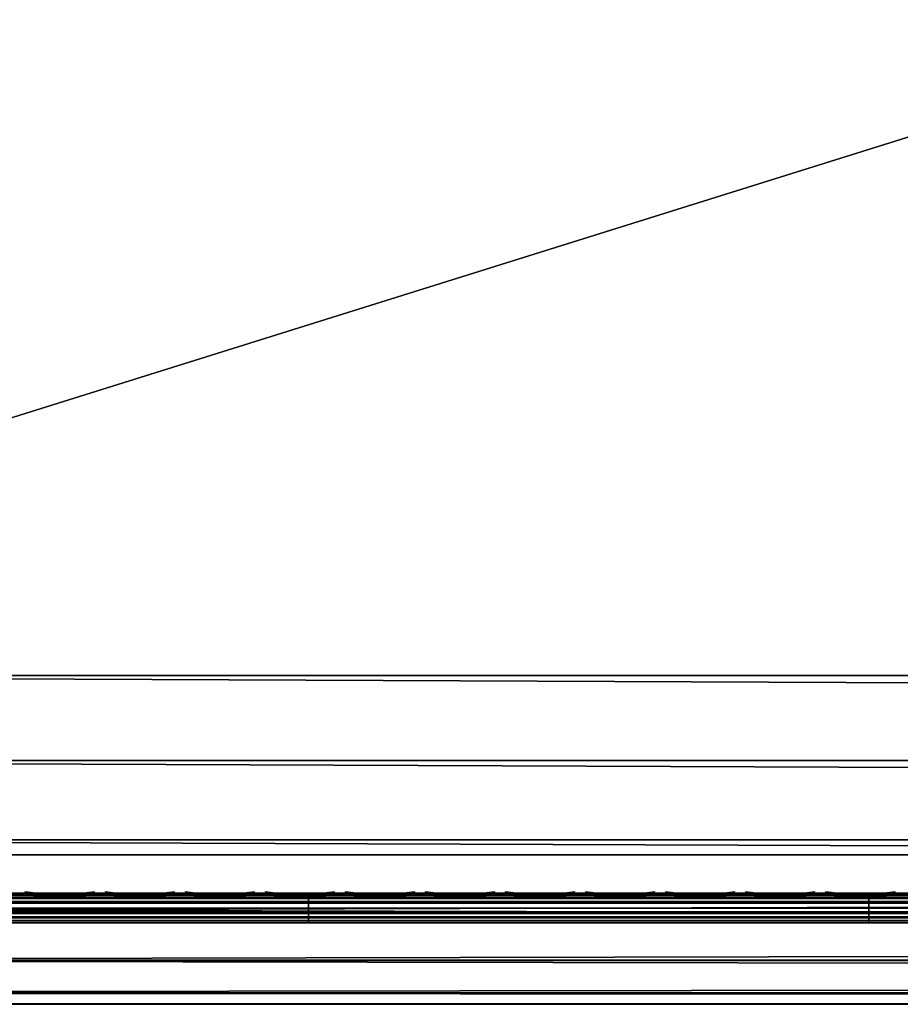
# Model space of a CAD drawing. Header units: inches. Extents: x 0 to 76, y -28.1 to 0.
# Tile 4 of 256: x 6.5 to 9.5, y -28 to -24.7. Entities that reach past the tile are written whole.
import ezdxf

# ---------------------------------------------------------------- set-up
doc = ezdxf.new("R2010")
doc.units = ezdxf.units.IN
doc.header["$LTSCALE"] = 0.03937
doc.header["$MEASUREMENT"] = 0
for name, color, linetype in [('A-FURN-3-ST', 151, 'Continuous'), ('A-FURN-3-ST-SEAM', 250, 'Continuous'), ('A-FURN-3-STITCH', 15, 'Continuous')]:
    doc.layers.add(name, color=color, linetype=linetype)

msp = doc.modelspace()

# ---------------------------------------------------------------- meshes
at = {"layer": 'A-FURN-3-ST'}
mesh = msp.add_polyface(dxfattribs=at)
corners = [(3.75, -5.4592, 18), (72.25, -5.4592, 18), (3.75, -5.1746, 17.9626), (72.25, -5.1746, 17.9626), (3.75, -4.9094, 17.8528), (72.25, -4.9094, 17.8528), (3.75, -4.6816, 17.6781), (72.25, -4.6816, 17.6781), (3.75, -4.5068, 17.4505), (72.25, -4.5068, 17.4505), (3.75, -4.3968, 17.1854), (72.25, -4.3968, 17.1854), (3.75, -4.3592, 16.9008), (72.25, -4.3504, 5.5004), (3.75, -4.3504, 5.5004), (3.75, -4.3883, 5.3089), (72.25, -4.3883, 5.3089), (3.75, -4.4967, 5.1466), (72.25, -4.4967, 5.1466), (3.75, -4.659, 5.0381), (72.25, -4.659, 5.0381), (3.75, -4.8504, 5), (3.75, -27.51, 5), (3.625, -4.8504, 5.0335), (3.625, -27.51, 5.0335), (3.5335, -4.8504, 5.125), (3.5335, -4.5038, 5.3567), (3.625, -4.3839, 5.5004), (3.625, -4.4193, 5.3217), (3.625, -4.5204, 5.1703), (3.625, -4.6718, 5.069), (3.5335, -4.4842, 16.9008), (3.625, -4.3926, 16.9008), (3.625, -4.4292, 17.1767), (3.5335, -5.2069, 17.8418), (3.625, -5.4592, 17.9665), (3.625, -5.1833, 17.9302), (3.5335, -4.77, 17.5897), (3.625, -4.7053, 17.6544), (3.625, -4.5358, 17.4337), (3.5335, -4.615, 17.3879), (3.5335, -4.5175, 17.153), (3.625, -4.9261, 17.8238), (3.625, -26.91, 17.9665), (3.75, -26.91, 18)]
mesh.append_faces([[corners[k] for k in face] for face in [(0, 1, 2), (2, 3, 4), (4, 5, 6), (6, 7, 8), (8, 9, 10), (10, 11, 12), (12, 13, 14), (14, 13, 15), (15, 16, 17), (17, 18, 19), (19, 20, 21), (21, 22, 23), (23, 24, 25), (26, 27, 28), (28, 27, 14), (28, 14, 15), (28, 15, 29), (29, 15, 17), (29, 17, 30), (30, 17, 19), (30, 19, 23), (23, 19, 21), (23, 25, 30), (27, 31, 32), (27, 32, 14), (14, 32, 12), (31, 33, 32), (32, 33, 10), (32, 10, 12), (34, 35, 36), (37, 38, 39, 40), (40, 39, 33, 41), (35, 0, 36), (36, 0, 2), (36, 2, 42), (42, 2, 4), (42, 4, 38), (38, 4, 6), (38, 6, 39), (39, 6, 8), (39, 8, 33), (33, 8, 10), (35, 43, 0), (44, 1, 0)]])
mesh = msp.add_polyface(dxfattribs=at)
corners = [(72.375, -4.8504, 5.0335), (72.375, -27.51, 5.0335), (72.25, -4.8504, 5), (72.25, -4.3504, 5.5004), (72.375, -4.3839, 5.5004), (72.25, -4.3883, 5.3089), (72.375, -4.4193, 5.3217), (72.25, -4.4967, 5.1466), (72.375, -4.5204, 5.1703), (72.25, -4.659, 5.0381), (72.375, -4.6718, 5.069), (72.4665, -4.7068, 5.1536), (72.4665, -4.4754, 5.5003), (72.4665, -4.5038, 5.3567), (72.4665, -4.5851, 5.2349), (72.25, -4.3592, 16.9008), (72.375, -4.3926, 16.9008), (72.25, -5.4592, 18), (72.375, -5.4592, 17.9665), (72.25, -5.1746, 17.9626), (72.375, -5.1833, 17.9302), (72.25, -4.9094, 17.8528), (72.375, -4.9261, 17.8238), (72.25, -4.6816, 17.6781), (72.375, -4.7053, 17.6544), (72.25, -4.5068, 17.4505), (72.375, -4.5358, 17.4337), (72.25, -4.3968, 17.1854), (72.375, -4.4292, 17.1767), (72.4665, -4.5175, 17.153), (72.4665, -5.4592, 17.875), (72.25, -26.91, 18), (72.375, -26.91, 17.9665), (3.75, -5.1746, 17.9626), (3.75, -4.9094, 17.8528), (3.75, -4.6816, 17.6781), (3.75, -4.5068, 17.4505), (3.75, -4.3968, 17.1854), (3.75, -4.3592, 16.9008), (3.75, -4.3883, 5.3089), (3.75, -4.4967, 5.1466), (3.75, -4.659, 5.0381), (3.75, -4.8504, 5), (72.25, -27.51, 5)]
mesh.append_faces([[corners[k] for k in face] for face in [(0, 1, 2), (3, 4, 5), (5, 4, 6), (5, 6, 7), (7, 6, 8), (7, 8, 9), (9, 8, 10), (9, 10, 2), (2, 10, 0), (0, 10, 11), (12, 6, 4), (8, 6, 13, 14), (3, 15, 4), (4, 15, 16), (4, 16, 12), (17, 18, 19), (19, 18, 20), (19, 20, 21), (21, 20, 22), (21, 22, 23), (23, 22, 24), (23, 24, 25), (25, 24, 26), (25, 26, 27), (27, 26, 28), (27, 28, 15), (15, 28, 16), (16, 28, 29), (18, 30, 20), (17, 31, 18), (18, 32, 30), (33, 17, 19), (34, 19, 21), (35, 21, 23), (36, 23, 25), (37, 25, 27), (38, 27, 15), (15, 3, 38), (39, 3, 5), (40, 5, 7), (41, 7, 9), (42, 9, 2), (2, 43, 42)]])
mesh = msp.add_polyface(dxfattribs=at)
corners = [(3.75, -4.8504, 5), (72.25, -27.51, 5), (3.75, -27.51, 5), (3.625, -4.8504, 5.0335), (3.625, -27.51, 5.0335), (3.75, -28.01, 5.5), (3.625, -27.9765, 5.5), (3.75, -27.9719, 5.3087), (3.625, -27.941, 5.3215), (3.75, -27.8636, 5.1464), (3.625, -27.8399, 5.1701), (3.75, -27.7013, 5.0381), (3.625, -27.6885, 5.069), (3.5335, -27.6535, 5.1535), (3.5335, -27.885, 5.5), (3.75, -28.01, 16.9), (3.625, -27.9765, 16.9), (3.75, -26.91, 18), (3.625, -26.91, 17.9665), (3.75, -27.1947, 17.9625), (3.625, -27.186, 17.9302), (3.75, -27.46, 17.8526), (3.625, -27.4433, 17.8236), (3.75, -27.6878, 17.6778), (3.625, -27.6641, 17.6541), (3.75, -27.8626, 17.45), (3.625, -27.8336, 17.4333), (3.75, -27.9725, 17.1847), (3.625, -27.9402, 17.176), (3.5335, -27.8518, 17.1523), (3.5335, -26.91, 17.875), (3.5335, -27.5994, 17.5894), (3.5335, -27.7544, 17.3875), (3.625, -5.4592, 17.9665), (3.75, -5.4592, 18), (72.25, -28.01, 16.9), (72.25, -27.9725, 17.1847), (72.25, -27.8626, 17.45), (72.25, -27.6878, 17.6778), (72.25, -27.46, 17.8526), (72.25, -27.1947, 17.9625), (72.25, -27.7013, 5.0381), (72.25, -27.8636, 5.1464), (72.25, -27.9719, 5.3087)]
mesh.append_faces([[corners[k] for k in face] for face in [(0, 1, 2), (3, 2, 4), (5, 6, 7), (7, 6, 8), (7, 8, 9), (9, 8, 10), (9, 10, 11), (11, 10, 12), (11, 12, 2), (2, 12, 4), (4, 12, 13), (14, 8, 6), (5, 15, 6), (6, 15, 16), (6, 16, 14), (17, 18, 19), (19, 18, 20), (19, 20, 21), (21, 20, 22), (21, 22, 23), (23, 22, 24), (23, 24, 25), (25, 24, 26), (25, 26, 27), (27, 26, 28), (27, 28, 15), (15, 28, 16), (16, 28, 29), (18, 30, 20), (24, 31, 32, 26), (26, 32, 29, 28), (33, 30, 18), (34, 18, 17), (15, 35, 27), (27, 36, 25), (25, 37, 23), (23, 38, 21), (21, 39, 19), (19, 40, 17), (5, 35, 15), (2, 1, 11), (11, 41, 9), (9, 42, 7), (7, 43, 5)]])
mesh = msp.add_polyface(dxfattribs=at)
corners = [(72.375, -4.8504, 5.0335), (72.4665, -27.51, 5.125), (72.375, -27.51, 5.0335), (72.25, -4.8504, 5), (72.25, -27.51, 5), (72.4665, -27.8565, 5.3565), (72.375, -27.9765, 5.5), (72.375, -27.941, 5.3215), (72.25, -28.01, 5.5), (72.25, -27.9719, 5.3087), (72.375, -27.8399, 5.1701), (72.25, -27.8636, 5.1464), (72.375, -27.6885, 5.069), (72.25, -27.7013, 5.0381), (72.4665, -27.6535, 5.1535), (72.4665, -27.7752, 5.2348), (72.4665, -27.885, 16.9), (72.375, -27.9765, 16.9), (72.25, -28.01, 16.9), (72.375, -27.9402, 17.176), (72.25, -27.9725, 17.1847), (72.4665, -27.1624, 17.8418), (72.375, -26.91, 17.9665), (72.375, -27.186, 17.9302), (72.25, -26.91, 18), (72.25, -27.1947, 17.9625), (72.375, -27.4433, 17.8236), (72.25, -27.46, 17.8526), (72.375, -27.6641, 17.6541), (72.25, -27.6878, 17.6778), (72.375, -27.8336, 17.4333), (72.25, -27.8626, 17.45), (72.375, -5.4592, 17.9665), (3.75, -27.9725, 17.1847), (3.75, -27.8626, 17.45), (3.75, -27.6878, 17.6778), (3.75, -27.46, 17.8526), (3.75, -27.1947, 17.9625), (3.75, -26.91, 18), (3.75, -28.01, 5.5), (3.75, -27.7013, 5.0381), (3.75, -27.8636, 5.1464), (3.75, -27.9719, 5.3087), (72.25, -5.4592, 18)]
mesh.append_faces([[corners[k] for k in face] for face in [(0, 1, 2), (3, 2, 4), (5, 6, 7), (7, 6, 8), (7, 8, 9), (7, 9, 10), (10, 9, 11), (10, 11, 12), (12, 11, 13), (12, 13, 2), (2, 13, 4), (2, 1, 12), (12, 14, 15, 10), (6, 16, 17), (6, 17, 8), (8, 17, 18), (16, 19, 17), (17, 19, 20), (17, 20, 18), (21, 22, 23), (22, 24, 23), (23, 24, 25), (23, 25, 26), (26, 25, 27), (26, 27, 28), (28, 27, 29), (28, 29, 30), (30, 29, 31), (30, 31, 19), (19, 31, 20), (32, 24, 22), (33, 18, 20), (34, 20, 31), (35, 31, 29), (36, 29, 27), (37, 27, 25), (38, 25, 24), (8, 18, 39), (40, 4, 13), (41, 13, 11), (42, 11, 9), (39, 9, 8), (24, 43, 38)]])
at = {"layer": 'A-FURN-3-ST-SEAM'}
mesh = msp.add_polyface(dxfattribs=at)
corners = [(7.5, -27.6385, 17.6706), (9.375, -27.6444, 17.6539), (7.5, -27.6444, 17.6539), (5.625, -27.6385, 17.6706), (5.625, -27.6444, 17.6539), (3.75, -27.6385, 17.6706), (5.625, -27.671, 17.631), (5.625, -27.6558, 17.6402), (7.5, -27.6558, 17.6402), (7.5, -27.671, 17.631), (9.375, -27.6558, 17.6402), (9.375, -27.671, 17.631), (9.375, -27.6884, 17.6276), (7.5, -27.6884, 17.6276), (5.625, -27.6884, 17.6276), (5.625, -27.7207, 17.6406), (5.625, -27.7057, 17.6311), (7.5, -27.7057, 17.6311), (7.5, -27.7207, 17.6406), (9.375, -27.7057, 17.6311), (9.375, -27.7207, 17.6406), (9.375, -27.7376, 17.6713), (7.5, -27.7376, 17.6713), (5.625, -27.7376, 17.6713), (5.625, -27.7295, 17.7053), (5.625, -27.7367, 17.689), (7.5, -27.7367, 17.689), (7.5, -27.7295, 17.7053), (9.375, -27.7367, 17.689), (9.375, -27.7295, 17.7053), (3.75, -27.642, 17.6969), (5.625, -27.642, 17.6969), (7.5, -27.642, 17.6969), (9.375, -27.6385, 17.6706), (3.75, -27.7057, 17.6311), (3.75, -27.6884, 17.6276), (3.75, -27.6558, 17.6402), (3.75, -27.6444, 17.6539), (7.5, -27.6517, 17.7118), (5.625, -27.6517, 17.7118), (3.75, -27.6517, 17.7118), (7.5, -27.6661, 17.7221), (5.625, -27.6661, 17.7221), (3.75, -27.6661, 17.7221), (7.5, -27.701, 17.7257), (5.625, -27.701, 17.7257), (3.75, -27.701, 17.7257), (7.5, -27.7171, 17.7182), (5.625, -27.7171, 17.7182), (3.75, -27.7171, 17.7182), (3.75, -27.7295, 17.7053)]
mesh.append_faces([[corners[k] for k in face] for face in [(0, 1, 2), (0, 2, 3), (3, 2, 4), (3, 4, 5), (3, 30, 31), (3, 31, 0), (0, 31, 32), (0, 32, 33), (14, 16, 34, 35), (4, 7, 36, 37), (39, 31, 30, 40), (42, 39, 40, 43), (45, 42, 43, 46), (48, 45, 46, 49), (24, 48, 49, 50)]])
mesh.append_faces([[corners[k] for k in face] for face in [(9, 13, 14, 6), (18, 22, 23, 15), (22, 26, 25, 23), (13, 17, 16, 14), (2, 8, 7, 4), (38, 32, 31, 39), (41, 38, 39, 42), (44, 41, 42, 45), (47, 44, 45, 48), (27, 47, 48, 24)]], dxfattribs={"vtx0": -1})
mesh.append_faces([[corners[k] for k in face] for face in [(9, 8, 10, 11), (11, 12, 13, 9), (18, 17, 19, 20), (20, 21, 22, 18), (27, 26, 28, 29), (21, 28, 26, 22)]], dxfattribs={"vtx0": -1, "vtx2": -1})
mesh.append_faces([[corners[k] for k in face] for face in [(6, 7, 8, 9), (15, 16, 17, 18), (24, 25, 26, 27)]], dxfattribs={"vtx2": -1})
mesh = msp.add_polyface(dxfattribs=at)
corners = [(11.25, -27.6385, 17.6706), (13.125, -27.6444, 17.6539), (11.25, -27.6444, 17.6539), (9.375, -27.6385, 17.6706), (9.375, -27.6444, 17.6539), (7.5, -27.6385, 17.6706), (9.375, -27.671, 17.631), (9.375, -27.6558, 17.6402), (11.25, -27.6558, 17.6402), (11.25, -27.671, 17.631), (13.125, -27.6558, 17.6402), (13.125, -27.671, 17.631), (13.125, -27.6884, 17.6276), (11.25, -27.6884, 17.6276), (9.375, -27.6884, 17.6276), (9.375, -27.7207, 17.6406), (9.375, -27.7057, 17.6311), (11.25, -27.7057, 17.6311), (11.25, -27.7207, 17.6406), (13.125, -27.7057, 17.6311), (13.125, -27.7207, 17.6406), (13.125, -27.7376, 17.6713), (11.25, -27.7376, 17.6713), (9.375, -27.7376, 17.6713), (9.375, -27.7295, 17.7053), (9.375, -27.7367, 17.689), (11.25, -27.7367, 17.689), (11.25, -27.7295, 17.7053), (13.125, -27.7367, 17.689), (13.125, -27.7295, 17.7053), (7.5, -27.642, 17.6969), (9.375, -27.642, 17.6969), (11.25, -27.642, 17.6969), (13.125, -27.6385, 17.6706), (7.5, -27.7057, 17.6311), (7.5, -27.6884, 17.6276), (7.5, -27.6558, 17.6402), (7.5, -27.6444, 17.6539), (11.25, -27.6517, 17.7118), (9.375, -27.6517, 17.7118), (7.5, -27.6517, 17.7118), (11.25, -27.6661, 17.7221), (9.375, -27.6661, 17.7221), (7.5, -27.6661, 17.7221), (11.25, -27.701, 17.7257), (9.375, -27.701, 17.7257), (7.5, -27.701, 17.7257), (11.25, -27.7171, 17.7182), (9.375, -27.7171, 17.7182), (7.5, -27.7171, 17.7182), (7.5, -27.7295, 17.7053)]
mesh.append_faces([[corners[k] for k in face] for face in [(0, 1, 2), (0, 2, 3), (3, 2, 4), (3, 4, 5), (3, 30, 31), (3, 31, 0), (0, 31, 32), (0, 32, 33)]])
mesh.append_faces([[corners[k] for k in face] for face in [(6, 7, 8, 9), (9, 8, 10, 11), (11, 12, 13, 9), (9, 13, 14, 6), (15, 16, 17, 18), (18, 17, 19, 20), (20, 21, 22, 18), (18, 22, 23, 15), (24, 25, 26, 27), (27, 26, 28, 29), (21, 28, 26, 22), (22, 26, 25, 23), (13, 17, 16, 14), (14, 16, 34, 35), (2, 8, 7, 4), (4, 7, 36, 37), (38, 32, 31, 39), (39, 31, 30, 40), (41, 38, 39, 42), (42, 39, 40, 43), (44, 41, 42, 45), (45, 42, 43, 46), (47, 44, 45, 48), (48, 45, 46, 49), (27, 47, 48, 24), (24, 48, 49, 50)]], dxfattribs={"vtx0": -1, "vtx2": -1})
at = {"layer": 'A-FURN-3-STITCH'}
mesh = msp.add_polymesh((7, 4), dxfattribs=at)
for k, corner in enumerate([(6.7839, -27.6428, 17.7154), (6.7839, -27.6406, 17.7168), (6.7839, -27.6363, 17.7197), (6.784, -27.6341, 17.7212), (6.7456, -27.647, 17.722), (6.7457, -27.6474, 17.7272), (6.7457, -27.6431, 17.7302), (6.7457, -27.6384, 17.7279), (6.7068, -27.6496, 17.7262), (6.7069, -27.65, 17.7314), (6.7069, -27.6457, 17.7343), (6.7069, -27.641, 17.7321), (6.6678, -27.6505, 17.7279), (6.6678, -27.6508, 17.733), (6.6678, -27.6465, 17.736), (6.6678, -27.6418, 17.7337), (6.6287, -27.6496, 17.727), (6.6287, -27.65, 17.7321), (6.6288, -27.6457, 17.7351), (6.6287, -27.641, 17.7328), (6.5898, -27.647, 17.7235), (6.5899, -27.6474, 17.7287), (6.5899, -27.6431, 17.7316), (6.5899, -27.6384, 17.7294), (6.5514, -27.6428, 17.7176), (6.5514, -27.6406, 17.7191), (6.5514, -27.6363, 17.722), (6.5515, -27.6341, 17.7234)]):
    mesh.set_mesh_vertex(divmod(k, 4), corner)
mesh = msp.add_polymesh((7, 4), dxfattribs=at)
for k, corner in enumerate([(7.0518, -27.6428, 17.7154), (7.0518, -27.6406, 17.7168), (7.0518, -27.6363, 17.7197), (7.0518, -27.6341, 17.7212), (7.0135, -27.647, 17.722), (7.0135, -27.6474, 17.7272), (7.0135, -27.6431, 17.7302), (7.0135, -27.6384, 17.7279), (6.9747, -27.6496, 17.7262), (6.9747, -27.65, 17.7314), (6.9747, -27.6457, 17.7343), (6.9747, -27.641, 17.7321), (6.9356, -27.6505, 17.7279), (6.9357, -27.6508, 17.733), (6.9357, -27.6465, 17.736), (6.9357, -27.6418, 17.7337), (6.8965, -27.6496, 17.727), (6.8966, -27.65, 17.7321), (6.8966, -27.6457, 17.7351), (6.8966, -27.641, 17.7328), (6.8577, -27.647, 17.7235), (6.8577, -27.6474, 17.7287), (6.8577, -27.6431, 17.7316), (6.8577, -27.6384, 17.7294), (6.8193, -27.6428, 17.7176), (6.8193, -27.6406, 17.7191), (6.8193, -27.6363, 17.722), (6.8193, -27.6341, 17.7234)]):
    mesh.set_mesh_vertex(divmod(k, 4), corner)
mesh = msp.add_polymesh((7, 4), dxfattribs=at)
for k, corner in enumerate([(7.3196, -27.6428, 17.7154), (7.3196, -27.6406, 17.7168), (7.3197, -27.6363, 17.7197), (7.3197, -27.6341, 17.7212), (7.2813, -27.647, 17.722), (7.2814, -27.6474, 17.7272), (7.2814, -27.6431, 17.7302), (7.2814, -27.6384, 17.7279), (7.2425, -27.6496, 17.7262), (7.2426, -27.65, 17.7314), (7.2426, -27.6457, 17.7343), (7.2426, -27.641, 17.7321), (7.2035, -27.6505, 17.7279), (7.2035, -27.6508, 17.733), (7.2035, -27.6465, 17.736), (7.2035, -27.6418, 17.7337), (7.1644, -27.6496, 17.727), (7.1644, -27.65, 17.7321), (7.1645, -27.6457, 17.7351), (7.1644, -27.641, 17.7328), (7.1255, -27.647, 17.7235), (7.1256, -27.6474, 17.7287), (7.1256, -27.6431, 17.7316), (7.1256, -27.6384, 17.7294), (7.0871, -27.6428, 17.7176), (7.0871, -27.6406, 17.7191), (7.0872, -27.6363, 17.722), (7.0872, -27.6341, 17.7234)]):
    mesh.set_mesh_vertex(divmod(k, 4), corner)
mesh = msp.add_polymesh((7, 4), dxfattribs=at)
for k, corner in enumerate([(7.5875, -27.6428, 17.7154), (7.5875, -27.6406, 17.7168), (7.5875, -27.6363, 17.7197), (7.5875, -27.6341, 17.7212), (7.5492, -27.647, 17.722), (7.5492, -27.6474, 17.7272), (7.5493, -27.6431, 17.7302), (7.5492, -27.6384, 17.7279), (7.5104, -27.6496, 17.7262), (7.5104, -27.65, 17.7314), (7.5105, -27.6457, 17.7343), (7.5104, -27.641, 17.7321), (7.4713, -27.6505, 17.7279), (7.4714, -27.6508, 17.733), (7.4714, -27.6465, 17.736), (7.4714, -27.6418, 17.7337), (7.4322, -27.6496, 17.727), (7.4323, -27.65, 17.7321), (7.4323, -27.6457, 17.7351), (7.4323, -27.641, 17.7328), (7.3934, -27.647, 17.7235), (7.3934, -27.6474, 17.7287), (7.3935, -27.6431, 17.7316), (7.3934, -27.6384, 17.7294), (7.355, -27.6428, 17.7176), (7.355, -27.6406, 17.7191), (7.355, -27.6363, 17.722), (7.355, -27.6341, 17.7234)]):
    mesh.set_mesh_vertex(divmod(k, 4), corner)
mesh = msp.add_polymesh((7, 4), dxfattribs=at)
for k, corner in enumerate([(7.8553, -27.6428, 17.7154), (7.8553, -27.6406, 17.7168), (7.8554, -27.6363, 17.7197), (7.8554, -27.6341, 17.7212), (7.817, -27.647, 17.722), (7.8171, -27.6474, 17.7272), (7.8171, -27.6431, 17.7302), (7.8171, -27.6384, 17.7279), (7.7782, -27.6496, 17.7262), (7.7783, -27.65, 17.7314), (7.7783, -27.6457, 17.7343), (7.7783, -27.641, 17.7321), (7.7392, -27.6505, 17.7279), (7.7392, -27.6508, 17.733), (7.7393, -27.6465, 17.736), (7.7392, -27.6418, 17.7337), (7.7001, -27.6496, 17.727), (7.7002, -27.65, 17.7321), (7.7002, -27.6457, 17.7351), (7.7002, -27.641, 17.7328), (7.6612, -27.647, 17.7235), (7.6613, -27.6474, 17.7287), (7.6613, -27.6431, 17.7316), (7.6613, -27.6384, 17.7294), (7.6228, -27.6428, 17.7176), (7.6228, -27.6406, 17.7191), (7.6229, -27.6363, 17.722), (7.6229, -27.6341, 17.7234)]):
    mesh.set_mesh_vertex(divmod(k, 4), corner)
mesh = msp.add_polymesh((7, 4), dxfattribs=at)
for k, corner in enumerate([(8.1232, -27.6428, 17.7154), (8.1232, -27.6406, 17.7168), (8.1232, -27.6363, 17.7197), (8.1232, -27.6341, 17.7212), (8.0849, -27.647, 17.722), (8.0849, -27.6474, 17.7272), (8.085, -27.6431, 17.7302), (8.0849, -27.6384, 17.7279), (8.0461, -27.6496, 17.7262), (8.0462, -27.65, 17.7314), (8.0462, -27.6457, 17.7343), (8.0462, -27.641, 17.7321), (8.007, -27.6505, 17.7279), (8.0071, -27.6508, 17.733), (8.0071, -27.6465, 17.736), (8.0071, -27.6418, 17.7337), (7.968, -27.6496, 17.727), (7.968, -27.65, 17.7321), (7.968, -27.6457, 17.7351), (7.968, -27.641, 17.7328), (7.9291, -27.647, 17.7235), (7.9291, -27.6474, 17.7287), (7.9292, -27.6431, 17.7316), (7.9292, -27.6384, 17.7294), (7.8907, -27.6428, 17.7176), (7.8907, -27.6406, 17.7191), (7.8907, -27.6363, 17.722), (7.8907, -27.6341, 17.7234)]):
    mesh.set_mesh_vertex(divmod(k, 4), corner)
mesh = msp.add_polymesh((7, 4), dxfattribs=at)
for k, corner in enumerate([(8.391, -27.6428, 17.7154), (8.3911, -27.6406, 17.7168), (8.3911, -27.6363, 17.7197), (8.3911, -27.6341, 17.7212), (8.3528, -27.647, 17.722), (8.3528, -27.6474, 17.7272), (8.3528, -27.6431, 17.7302), (8.3528, -27.6384, 17.7279), (8.314, -27.6496, 17.7262), (8.314, -27.65, 17.7314), (8.314, -27.6457, 17.7343), (8.314, -27.641, 17.7321), (8.2749, -27.6505, 17.7279), (8.2749, -27.6508, 17.733), (8.275, -27.6465, 17.736), (8.275, -27.6418, 17.7337), (8.2358, -27.6496, 17.727), (8.2359, -27.65, 17.7321), (8.2359, -27.6457, 17.7351), (8.2359, -27.641, 17.7328), (8.197, -27.647, 17.7235), (8.197, -27.6474, 17.7287), (8.197, -27.6431, 17.7316), (8.197, -27.6384, 17.7294), (8.1585, -27.6428, 17.7176), (8.1586, -27.6406, 17.7191), (8.1586, -27.6363, 17.722), (8.1586, -27.6341, 17.7234)]):
    mesh.set_mesh_vertex(divmod(k, 4), corner)
mesh = msp.add_polymesh((7, 4), dxfattribs=at)
for k, corner in enumerate([(8.6589, -27.6428, 17.7154), (8.6589, -27.6406, 17.7168), (8.6589, -27.6363, 17.7197), (8.659, -27.6341, 17.7212), (8.6206, -27.647, 17.722), (8.6207, -27.6474, 17.7272), (8.6207, -27.6431, 17.7302), (8.6207, -27.6384, 17.7279), (8.5818, -27.6496, 17.7262), (8.5819, -27.65, 17.7314), (8.5819, -27.6457, 17.7343), (8.5819, -27.641, 17.7321), (8.5428, -27.6505, 17.7279), (8.5428, -27.6508, 17.733), (8.5428, -27.6465, 17.736), (8.5428, -27.6418, 17.7337), (8.5037, -27.6496, 17.727), (8.5037, -27.65, 17.7321), (8.5038, -27.6457, 17.7351), (8.5037, -27.641, 17.7328), (8.4648, -27.647, 17.7235), (8.4649, -27.6474, 17.7287), (8.4649, -27.6431, 17.7316), (8.4649, -27.6384, 17.7294), (8.4264, -27.6428, 17.7176), (8.4264, -27.6406, 17.7191), (8.4264, -27.6363, 17.722), (8.4265, -27.6341, 17.7234)]):
    mesh.set_mesh_vertex(divmod(k, 4), corner)
mesh = msp.add_polymesh((7, 4), dxfattribs=at)
for k, corner in enumerate([(8.9268, -27.6428, 17.7154), (8.9268, -27.6406, 17.7168), (8.9268, -27.6363, 17.7197), (8.9268, -27.6341, 17.7212), (8.8885, -27.647, 17.722), (8.8885, -27.6474, 17.7272), (8.8885, -27.6431, 17.7302), (8.8885, -27.6384, 17.7279), (8.8497, -27.6496, 17.7262), (8.8497, -27.65, 17.7314), (8.8497, -27.6457, 17.7343), (8.8497, -27.641, 17.7321), (8.8106, -27.6505, 17.7279), (8.8107, -27.6508, 17.733), (8.8107, -27.6465, 17.736), (8.8107, -27.6418, 17.7337), (8.7715, -27.6496, 17.727), (8.7716, -27.65, 17.7321), (8.7716, -27.6457, 17.7351), (8.7716, -27.641, 17.7328), (8.7327, -27.647, 17.7235), (8.7327, -27.6474, 17.7287), (8.7327, -27.6431, 17.7316), (8.7327, -27.6384, 17.7294), (8.6943, -27.6428, 17.7176), (8.6943, -27.6406, 17.7191), (8.6943, -27.6363, 17.722), (8.6943, -27.6341, 17.7234)]):
    mesh.set_mesh_vertex(divmod(k, 4), corner)
mesh = msp.add_polymesh((7, 4), dxfattribs=at)
for k, corner in enumerate([(9.1946, -27.6428, 17.7154), (9.1946, -27.6406, 17.7168), (9.1947, -27.6363, 17.7197), (9.1947, -27.6341, 17.7212), (9.1563, -27.647, 17.722), (9.1564, -27.6474, 17.7272), (9.1564, -27.6431, 17.7302), (9.1564, -27.6384, 17.7279), (9.1175, -27.6496, 17.7262), (9.1176, -27.65, 17.7314), (9.1176, -27.6457, 17.7343), (9.1176, -27.641, 17.7321), (9.0785, -27.6505, 17.7279), (9.0785, -27.6508, 17.733), (9.0785, -27.6465, 17.736), (9.0785, -27.6418, 17.7337), (9.0394, -27.6496, 17.727), (9.0394, -27.65, 17.7321), (9.0395, -27.6457, 17.7351), (9.0394, -27.641, 17.7328), (9.0005, -27.647, 17.7235), (9.0006, -27.6474, 17.7287), (9.0006, -27.6431, 17.7316), (9.0006, -27.6384, 17.7294), (8.9621, -27.6428, 17.7176), (8.9621, -27.6406, 17.7191), (8.9622, -27.6363, 17.722), (8.9622, -27.6341, 17.7234)]):
    mesh.set_mesh_vertex(divmod(k, 4), corner)
mesh = msp.add_polymesh((7, 4), dxfattribs=at)
for k, corner in enumerate([(9.4625, -27.6428, 17.7154), (9.4625, -27.6406, 17.7168), (9.4625, -27.6363, 17.7197), (9.4625, -27.6341, 17.7212), (9.4242, -27.647, 17.722), (9.4242, -27.6474, 17.7272), (9.4243, -27.6431, 17.7302), (9.4242, -27.6384, 17.7279), (9.3854, -27.6496, 17.7262), (9.3854, -27.65, 17.7314), (9.3855, -27.6457, 17.7343), (9.3854, -27.641, 17.7321), (9.3463, -27.6505, 17.7279), (9.3464, -27.6508, 17.733), (9.3464, -27.6465, 17.736), (9.3464, -27.6418, 17.7337), (9.3072, -27.6496, 17.727), (9.3073, -27.65, 17.7321), (9.3073, -27.6457, 17.7351), (9.3073, -27.641, 17.7328), (9.2684, -27.647, 17.7235), (9.2684, -27.6474, 17.7287), (9.2685, -27.6431, 17.7316), (9.2684, -27.6384, 17.7294), (9.23, -27.6428, 17.7176), (9.23, -27.6406, 17.7191), (9.23, -27.6363, 17.722), (9.23, -27.6341, 17.7234)]):
    mesh.set_mesh_vertex(divmod(k, 4), corner)

doc.saveas('drawing.dxf')
